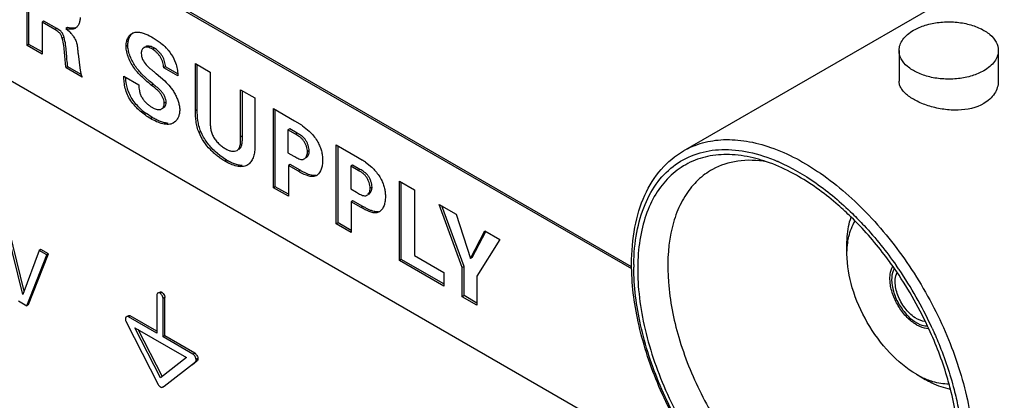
# Model space of a CAD drawing. Header units: inches. Extents: x 0 to 34, y 0 to 22.
# Tile 79 of 124: x 24.394 to 24.974, y 15.328 to 15.552. Entities that reach past the tile are written whole.
import ezdxf

# ---------------------------------------------------------------- set-up
doc = ezdxf.new("R2010")
doc.units = ezdxf.units.IN
doc.header["$LTSCALE"] = 1.87
doc.header["$MEASUREMENT"] = 0
doc.layers.get('0').update_dxf_attribs({"linetype": 'CONTINUOUS'})
doc.layers.add('SURFACES', color=7, linetype='CONTINUOUS')

msp = doc.modelspace()

# ---------------------------------------------------------------- linework, layer by layer
at = {"color": 7, "linetype": 'CONTINUOUS'}
for p, q in [((24.75428, 15.40514), (22.18179, 16.89046)), ((24.75425, 15.40638), (22.18285, 16.89107)), ((22.18179, 16.79011), (24.8103, 15.27244)), ((24.78486, 15.47478), (25.06933, 15.63904)), ((24.39784, 15.53694), (24.39784, 15.58367)), ((24.3989, 15.53755), (24.3989, 15.58306)), ((24.40774, 15.55132), (24.40668, 15.55071)), ((24.40668, 15.55071), (24.40668, 15.53184)), ((24.41429, 15.54631), (24.40668, 15.55071)), ((24.41535, 15.54692), (24.40774, 15.55132)), ((24.41535, 15.54692), (24.41429, 15.54631)), ((24.4177, 15.54524), (24.41535, 15.54692)), ((24.42173, 15.54751), (24.42067, 15.54689)), ((24.42067, 15.54689), (24.42287, 15.54507)), ((24.42364, 15.54713), (24.42173, 15.54751)), ((24.3989, 15.53755), (24.39784, 15.53694)), ((24.40668, 15.53306), (24.3989, 15.53755)), ((24.41971, 15.54176), (24.41865, 15.54114)), ((24.47223, 15.54149), (24.47577, 15.53911)), ((24.40668, 15.53184), (24.39784, 15.53694)), ((24.42795, 15.53197), (24.42918, 15.52221)), ((24.45728, 15.53687), (24.45622, 15.53625)), ((24.46522, 15.53285), (24.46518, 15.53218)), ((24.4729, 15.53528), (24.47184, 15.53467)), ((24.91189, 15.53394), (24.91189, 15.51583)), ((24.97035, 15.53394), (24.97035, 15.51583)), ((24.48443, 15.52895), (24.48574, 15.5257)), ((24.49715, 15.5262), (24.50582, 15.52119)), ((24.49715, 15.49828), (24.49715, 15.5262)), ((24.49821, 15.49889), (24.49821, 15.52558)), ((24.4219, 15.52427), (24.42084, 15.52366)), ((24.43041, 15.51813), (24.42084, 15.52366)), ((24.4298, 15.51971), (24.4219, 15.52427)), ((24.46792, 15.51781), (24.46535, 15.52028)), ((24.47397, 15.52032), (24.47903, 15.51597)), ((24.47945, 15.52439), (24.47839, 15.52378)), ((24.48673, 15.51896), (24.47839, 15.52378)), ((24.4867, 15.5202), (24.47945, 15.52439)), ((24.50582, 15.52119), (24.50582, 15.49276)), ((24.45493, 15.5189), (24.46378, 15.51379)), ((24.4701, 15.5159), (24.46792, 15.51781)), ((24.47071, 15.51538), (24.4701, 15.5159)), ((24.47217, 15.51412), (24.47071, 15.51538)), ((24.47217, 15.51412), (24.47111, 15.5135)), ((24.52373, 15.51085), (24.53218, 15.50597)), ((24.52373, 15.48293), (24.52373, 15.51085)), ((24.52479, 15.48354), (24.52479, 15.51023)), ((24.47878, 15.50281), (24.47875, 15.5033)), ((24.47984, 15.50342), (24.47878, 15.50281)), ((24.4798, 15.50278), (24.47984, 15.50342)), ((24.53218, 15.50597), (24.53218, 15.47682)), ((24.47167, 15.49444), (24.46819, 15.49673)), ((24.47111, 15.50071), (24.47286, 15.49981)), ((24.49821, 15.49889), (24.49715, 15.49828)), ((24.54311, 15.49966), (24.55559, 15.49245)), ((24.54311, 15.45306), (24.54311, 15.49966)), ((24.54417, 15.45367), (24.54417, 15.49904)), ((24.47167, 15.49444), (24.47061, 15.49383)), ((24.48498, 15.49183), (24.48406, 15.49119)), ((24.55559, 15.49245), (24.55859, 15.49067)), ((24.50028, 15.48619), (24.49922, 15.48558)), ((24.55273, 15.48777), (24.55167, 15.48716)), ((24.55604, 15.48464), (24.55167, 15.48716)), ((24.55167, 15.48716), (24.55167, 15.47371)), ((24.5571, 15.48525), (24.55273, 15.48777)), ((24.5571, 15.48525), (24.55604, 15.48464)), ((24.56027, 15.48955), (24.56406, 15.48646)), ((24.52479, 15.48354), (24.52373, 15.48293)), ((24.51141, 15.47206), (24.50876, 15.47434)), ((24.52163, 15.47503), (24.52245, 15.47573)), ((24.52351, 15.47634), (24.52245, 15.47573)), ((24.55167, 15.47371), (24.55514, 15.4717)), ((24.5642, 15.47481), (24.56314, 15.47419)), ((24.58011, 15.47829), (24.59259, 15.47109)), ((24.58011, 15.4317), (24.58011, 15.47829)), ((24.58117, 15.43231), (24.58117, 15.47768)), ((24.51551, 15.46932), (24.51141, 15.47206)), ((24.51551, 15.46932), (24.51445, 15.46871)), ((24.59259, 15.47109), (24.59559, 15.46931)), ((24.59727, 15.46819), (24.60106, 15.46509)), ((24.55295, 15.46677), (24.55189, 15.46616)), ((24.55777, 15.46276), (24.55189, 15.46616)), ((24.55189, 15.46616), (24.55189, 15.44799)), ((24.55883, 15.46337), (24.55295, 15.46677)), ((24.55883, 15.46337), (24.55777, 15.46276)), ((24.58973, 15.4664), (24.58867, 15.46579)), ((24.59304, 15.46327), (24.58867, 15.46579)), ((24.58867, 15.46579), (24.58867, 15.45235)), ((24.5941, 15.46388), (24.58973, 15.4664)), ((24.5941, 15.46388), (24.59304, 15.46327)), ((24.5684, 15.46018), (24.56696, 15.45965)), ((24.61734, 15.45687), (24.62618, 15.45176)), ((24.61734, 15.41021), (24.61734, 15.45687)), ((24.6184, 15.41082), (24.6184, 15.45625)), ((24.54417, 15.45367), (24.54311, 15.45306)), ((24.55189, 15.44799), (24.54311, 15.45306)), ((24.55189, 15.44922), (24.54417, 15.45367)), ((24.58867, 15.45235), (24.59215, 15.45034)), ((24.60121, 15.45344), (24.60014, 15.45283)), ((24.62618, 15.45176), (24.62618, 15.41305)), ((24.58996, 15.4454), (24.58889, 15.44479)), ((24.59477, 15.4414), (24.58889, 15.44479)), ((24.58889, 15.44479), (24.58889, 15.42663)), ((24.59583, 15.44201), (24.58996, 15.4454)), ((24.59583, 15.44201), (24.59477, 15.4414)), ((24.6054, 15.43881), (24.60396, 15.43829)), ((24.64074, 15.44322), (24.65086, 15.43737)), ((24.65439, 15.40594), (24.64074, 15.44322)), ((24.65545, 15.40655), (24.64236, 15.44228)), ((24.65086, 15.43737), (24.6592, 15.4113)), ((24.39543, 15.39016), (24.38638, 15.42686)), ((24.39615, 15.39214), (24.38744, 15.42747)), ((24.58117, 15.43231), (24.58011, 15.4317)), ((24.58889, 15.42663), (24.58011, 15.4317)), ((24.58889, 15.42785), (24.58117, 15.43231)), ((24.6592, 15.4113), (24.66771, 15.42765)), ((24.66026, 15.41191), (24.66829, 15.42734)), ((24.66771, 15.42765), (24.67661, 15.42251)), ((24.67661, 15.42251), (24.66295, 15.40086)), ((24.40497, 15.41612), (24.39543, 15.39016)), ((24.40603, 15.41673), (24.40497, 15.41612)), ((24.40943, 15.41355), (24.40497, 15.41612)), ((24.41049, 15.41416), (24.40603, 15.41673)), ((24.39768, 15.38351), (24.40943, 15.41355)), ((24.39875, 15.38412), (24.41049, 15.41416)), ((24.41049, 15.41416), (24.40943, 15.41355)), ((24.6184, 15.41082), (24.61734, 15.41021)), ((24.64353, 15.39508), (24.61734, 15.41021)), ((24.64353, 15.3963), (24.6184, 15.41082)), ((24.62618, 15.41305), (24.64353, 15.40303)), ((24.66026, 15.41191), (24.6592, 15.4113)), ((24.65545, 15.40655), (24.65439, 15.40594)), ((24.65439, 15.38881), (24.65439, 15.40594)), ((24.65545, 15.38942), (24.65545, 15.40655)), ((24.75551, 15.40788), (24.75551, 15.40624)), ((24.91024, 15.40716), (24.91041, 15.40692)), ((24.64353, 15.40303), (24.64353, 15.39508)), ((24.66295, 15.40086), (24.66295, 15.38387)), ((24.39283, 15.38631), (24.39768, 15.38351)), ((24.47441, 15.3901), (24.47439, 15.38988)), ((24.47439, 15.38988), (24.47439, 15.36728)), ((24.47481, 15.39085), (24.47441, 15.3901)), ((24.47729, 15.39155), (24.47623, 15.39094)), ((24.47729, 15.39155), (24.47814, 15.39074)), ((24.47913, 15.38836), (24.47807, 15.38775)), ((24.47807, 15.36516), (24.47807, 15.38775)), ((24.47913, 15.36577), (24.47913, 15.38836)), ((24.65545, 15.38942), (24.65439, 15.38881)), ((24.66295, 15.38387), (24.65439, 15.38881)), ((24.66295, 15.38509), (24.65545, 15.38942)), ((24.39875, 15.38412), (24.39768, 15.38351)), ((24.45873, 15.37755), (24.45767, 15.37694)), ((24.47439, 15.36728), (24.45767, 15.37694)), ((24.47439, 15.36851), (24.45873, 15.37755)), ((24.45631, 15.37393), (24.47512, 15.33715)), ((24.46143, 15.37053), (24.49185, 15.35295)), ((24.47657, 15.34094), (24.46143, 15.37053)), ((24.47763, 15.34155), (24.46338, 15.3694)), ((24.92142, 15.37392), (24.9242, 15.37247)), ((24.47913, 15.36577), (24.47807, 15.36516)), ((24.49565, 15.35501), (24.47807, 15.36516)), ((24.49671, 15.35562), (24.47913, 15.36577)), ((24.49185, 15.35295), (24.47657, 15.34094)), ((24.49671, 15.35562), (24.49565, 15.35501)), ((24.49855, 15.35243), (24.49749, 15.35182)), ((24.47869, 15.33612), (24.49711, 15.35051)), ((24.49514, 15.34874), (24.49817, 15.35113)), ((24.49817, 15.35113), (24.49711, 15.35051)), ((24.47771, 15.3354), (24.47815, 15.33576)), ((24.47818, 15.33567), (24.47771, 15.3354)), ((24.47818, 15.33572), (24.47869, 15.33612)), ((24.47879, 15.33598), (24.47819, 15.33564))]:
    msp.add_line(p, q, dxfattribs=at)
for centre, radius, start, end in [((24.40965, 15.53162), 0.01886, 41.10765, 45.50081), ((24.41043, 15.53227), 0.01784, 34.60377, 41.17737), ((24.46592, 15.52322), 0.01394, 59.93565, 63.63347), ((24.49182, 15.5286), 0.03967, 227.50768, 233.43733), ((24.53788, 15.45779), 0.03885, 54.81638, 57.79387), ((24.52117, 15.47828), 0.00304, 299.95811, 310.62753), ((24.52121, 15.47822), 0.00297, 310.71222, 320.58112), ((24.55732, 15.4748), 0.00689, 353.87147, 0.04186), ((24.57488, 15.43643), 0.03885, 54.81535, 57.79434), ((24.80546, 15.38605), 0.08706, 71.0101, 75.31386), ((24.7984, 15.37108), 0.10607, 66.59014, 66.7799), ((24.52425, 15.47198), 0.00656, 300.02198, 304.92666), ((24.566, 15.46432), 0.00479, 300.04825, 306.57708), ((24.59432, 15.45344), 0.00689, 353.87154, 0.04184), ((24.603, 15.44296), 0.00479, 300.04825, 306.57708), ((24.71945, 15.27336), 0.23114, 25.13463, 34.86988), ((24.71887, 15.27328), 0.23355, 34.26868, 34.90379), ((24.71622, 15.27149), 0.23675, 25.03301, 34.26462), ((24.47556, 15.38998), 0.00115, 120.01843, 130.84659), ((24.45721, 15.37589), 0.00138, 167.24694, 173.11845), ((24.45996, 15.3758), 0.0041, 200.92962, 207.07585), ((24.72042, 15.27352), 0.23208, 24.6552, 25.01807)]:
    msp.add_arc(centre, radius, start, end, dxfattribs=at)
for points, knots in [([(24.42913, 15.55345), (24.42913, 15.55275), (24.42901, 15.55141), (24.42845, 15.54955), (24.42754, 15.54802), (24.42668, 15.54726), (24.42622, 15.547)], [0, 0, 0, 0, 0.28461, 0.545569, 0.782368, 1, 1, 1, 1]), ([(24.92045, 15.54588), (24.92262, 15.54713), (24.92751, 15.54915), (24.9355, 15.55075), (24.94395, 15.55098), (24.95216, 15.54983), (24.95949, 15.54738), (24.96536, 15.5438), (24.96934, 15.53928), (24.97035, 15.53563), (24.97035, 15.53394)], [0, 0, 0, 0, 0.128834, 0.270572, 0.417887, 0.562386, 0.696201, 0.81359, 0.913062, 1, 1, 1, 1]), ([(24.41733, 15.54389), (24.41711, 15.54415), (24.41622, 15.5451), (24.41512, 15.54583), (24.41429, 15.54631)], [0, 0, 0, 0, 0.262968, 1, 1, 1, 1]), ([(24.41865, 15.54114), (24.41853, 15.54164), (24.41827, 15.54237), (24.41779, 15.54327), (24.41749, 15.54369), (24.41733, 15.54389)], [0, 0, 0, 0, 0.497848, 0.751324, 1, 1, 1, 1]), ([(24.41971, 15.54176), (24.41963, 15.54208), (24.41942, 15.54274), (24.41899, 15.54367), (24.41841, 15.54452), (24.41794, 15.54501), (24.4177, 15.54524)], [0, 0, 0, 0, 0.248052, 0.503695, 0.754523, 1, 1, 1, 1]), ([(24.42622, 15.547), (24.42603, 15.54689), (24.42564, 15.5467), (24.42477, 15.54646), (24.4236, 15.54639), (24.42215, 15.54656), (24.42117, 15.54677), (24.42067, 15.54689)], [0, 0, 0, 0, 0.114329, 0.229802, 0.471069, 0.729681, 1, 1, 1, 1]), ([(24.42671, 15.54734), (24.42648, 15.54725), (24.42548, 15.54697), (24.42442, 15.54702), (24.42364, 15.54713)], [0, 0, 0, 0, 0.237441, 1, 1, 1, 1]), ([(24.45622, 15.53625), (24.45622, 15.5371), (24.45637, 15.53873), (24.45705, 15.54097), (24.45815, 15.54282), (24.45919, 15.54373), (24.45975, 15.54405)], [0, 0, 0, 0, 0.285349, 0.545942, 0.782263, 1, 1, 1, 1]), ([(24.45728, 15.53687), (24.45728, 15.53765), (24.45741, 15.53916), (24.45799, 15.54126), (24.45893, 15.54303), (24.45982, 15.54396), (24.4603, 15.54433)], [0, 0, 0, 0, 0.282711, 0.542991, 0.780897, 1, 1, 1, 1]), ([(24.45975, 15.54405), (24.46003, 15.54421), (24.46062, 15.54448), (24.46193, 15.5448), (24.46297, 15.5448), (24.46366, 15.54474)], [0, 0, 0, 0, 0.238781, 0.482022, 1, 1, 1, 1]), ([(24.46366, 15.54474), (24.46436, 15.54467), (24.4658, 15.54438), (24.46871, 15.54338), (24.47084, 15.54229), (24.47223, 15.54149)], [0, 0, 0, 0, 0.227949, 0.474614, 1, 1, 1, 1]), ([(24.91189, 15.53394), (24.91189, 15.53506), (24.9123, 15.53738), (24.91406, 15.54061), (24.91684, 15.54354), (24.91917, 15.54514), (24.92045, 15.54588)], [0, 0, 0, 0, 0.217785, 0.450932, 0.710267, 1, 1, 1, 1]), ([(24.42084, 15.52366), (24.42064, 15.52511), (24.42031, 15.52799), (24.42002, 15.53234), (24.4196, 15.53674), (24.41904, 15.53967), (24.41865, 15.54114)], [0, 0, 0, 0, 0.248348, 0.49361, 0.741672, 1, 1, 1, 1]), ([(24.4219, 15.52427), (24.4217, 15.52572), (24.42137, 15.5286), (24.42108, 15.53295), (24.42066, 15.53735), (24.4201, 15.54029), (24.41971, 15.54176)], [0, 0, 0, 0, 0.248348, 0.49361, 0.741672, 1, 1, 1, 1]), ([(24.42512, 15.5424), (24.42567, 15.5416), (24.42661, 15.53994), (24.42737, 15.53724), (24.42771, 15.53458), (24.42785, 15.53283), (24.42795, 15.53197)], [0, 0, 0, 0, 0.266228, 0.51762, 0.761946, 1, 1, 1, 1]), ([(24.47577, 15.53911), (24.47611, 15.53885), (24.47748, 15.53775), (24.47877, 15.53656), (24.47968, 15.5356)], [0, 0, 0, 0, 0.24351, 1, 1, 1, 1]), ([(24.47111, 15.5135), (24.46941, 15.51498), (24.46589, 15.51791), (24.46187, 15.52215), (24.45924, 15.5262), (24.45765, 15.52954), (24.45655, 15.53291), (24.45622, 15.53518), (24.45622, 15.53625)], [0, 0, 0, 0, 0.240628, 0.490549, 0.62208, 0.756474, 0.885134, 1, 1, 1, 1]), ([(24.46119, 15.52549), (24.46061, 15.52639), (24.45957, 15.52826), (24.45835, 15.53116), (24.45752, 15.53404), (24.45728, 15.53596), (24.45728, 15.53687)], [0, 0, 0, 0, 0.264022, 0.526946, 0.775944, 1, 1, 1, 1]), ([(24.46518, 15.53218), (24.46518, 15.53159), (24.46533, 15.53037), (24.46612, 15.52798), (24.46767, 15.52587), (24.46951, 15.52405), (24.47101, 15.52276), (24.47251, 15.52154), (24.47349, 15.52073), (24.47397, 15.52032)], [0, 0, 0, 0, 0.115959, 0.239914, 0.490263, 0.619428, 0.749334, 0.877246, 1, 1, 1, 1]), ([(24.46676, 15.53561), (24.46655, 15.53549), (24.46615, 15.53516), (24.46569, 15.53452), (24.46537, 15.53373), (24.46525, 15.53315), (24.46522, 15.53285)], [0, 0, 0, 0, 0.224418, 0.462735, 0.720553, 1, 1, 1, 1]), ([(24.47184, 15.53467), (24.4714, 15.53493), (24.47052, 15.53538), (24.46937, 15.53578), (24.46848, 15.53593), (24.46786, 15.53595), (24.46728, 15.53585), (24.46692, 15.5357), (24.46676, 15.53561)], [0, 0, 0, 0, 0.285042, 0.55102, 0.673243, 0.787647, 0.895483, 1, 1, 1, 1]), ([(24.47211, 15.53571), (24.47173, 15.5359), (24.47097, 15.53622), (24.46984, 15.53653), (24.46892, 15.53658), (24.46826, 15.53644), (24.46796, 15.5363), (24.46782, 15.53622)], [0, 0, 0, 0, 0.284832, 0.547624, 0.783157, 0.89276, 1, 1, 1, 1]), ([(24.47839, 15.52378), (24.47836, 15.52428), (24.47825, 15.52532), (24.47794, 15.5269), (24.4774, 15.52849), (24.47658, 15.53002), (24.47555, 15.53145), (24.47438, 15.53273), (24.47315, 15.53381), (24.47227, 15.53442), (24.47184, 15.53467)], [0, 0, 0, 0, 0.115086, 0.236501, 0.36288, 0.494145, 0.627995, 0.760193, 0.885867, 1, 1, 1, 1]), ([(24.47945, 15.52439), (24.47942, 15.5249), (24.47931, 15.52594), (24.479, 15.52751), (24.47846, 15.5291), (24.47764, 15.53063), (24.47661, 15.53206), (24.47544, 15.53334), (24.47421, 15.53443), (24.47334, 15.53503), (24.4729, 15.53528)], [0, 0, 0, 0, 0.115086, 0.236501, 0.36288, 0.494145, 0.627995, 0.760193, 0.885867, 1, 1, 1, 1]), ([(24.47968, 15.5356), (24.48016, 15.53511), (24.48198, 15.53307), (24.48353, 15.53079), (24.48443, 15.52895)], [0, 0, 0, 0, 0.249605, 1, 1, 1, 1]), ([(24.96179, 15.52201), (24.95963, 15.52076), (24.95473, 15.51874), (24.94674, 15.51714), (24.9383, 15.51691), (24.93008, 15.51806), (24.92275, 15.52051), (24.91688, 15.52409), (24.91291, 15.52861), (24.91189, 15.53226), (24.91189, 15.53394)], [0, 0, 0, 0, 0.128834, 0.270572, 0.417887, 0.562386, 0.696201, 0.81359, 0.913062, 1, 1, 1, 1]), ([(24.97035, 15.53394), (24.97035, 15.53283), (24.96994, 15.53051), (24.96818, 15.52728), (24.9654, 15.52435), (24.96307, 15.52275), (24.96179, 15.52201)], [0, 0, 0, 0, 0.217785, 0.450932, 0.710267, 1, 1, 1, 1]), ([(24.48574, 15.5257), (24.48609, 15.52457), (24.48658, 15.52233), (24.48673, 15.52006), (24.48673, 15.51896)], [0, 0, 0, 0, 0.519486, 1, 1, 1, 1]), ([(24.42918, 15.52221), (24.42924, 15.52187), (24.42938, 15.52119), (24.42964, 15.52017), (24.42999, 15.51915), (24.43027, 15.51847), (24.43041, 15.51813)], [0, 0, 0, 0, 0.240392, 0.487019, 0.74123, 1, 1, 1, 1]), ([(24.46535, 15.52028), (24.46459, 15.52107), (24.4631, 15.52272), (24.46179, 15.52453), (24.46119, 15.52549)], [0, 0, 0, 0, 0.492353, 1, 1, 1, 1]), ([(24.47061, 15.49383), (24.46957, 15.49443), (24.46746, 15.4958), (24.46443, 15.49823), (24.46152, 15.50107), (24.45895, 15.50428), (24.45693, 15.5078), (24.45569, 15.51154), (24.45508, 15.51526), (24.45495, 15.51771), (24.45493, 15.5189)], [0, 0, 0, 0, 0.115654, 0.242258, 0.374346, 0.507171, 0.63731, 0.763627, 0.885577, 1, 1, 1, 1]), ([(24.45679, 15.51242), (24.45667, 15.51292), (24.45628, 15.51484), (24.45609, 15.51681), (24.45603, 15.51827)], [0, 0, 0, 0, 0.258042, 1, 1, 1, 1]), ([(24.47984, 15.50342), (24.47984, 15.50395), (24.47965, 15.50508), (24.47905, 15.50673), (24.47821, 15.50834), (24.47683, 15.51022), (24.47475, 15.5121), (24.47299, 15.51341), (24.47217, 15.51412)], [0, 0, 0, 0, 0.117136, 0.249386, 0.38603, 0.516565, 0.761597, 1, 1, 1, 1]), ([(24.47903, 15.51597), (24.48019, 15.51489), (24.48188, 15.51314), (24.48383, 15.5105), (24.48514, 15.50829), (24.48626, 15.50596), (24.48712, 15.50359), (24.48769, 15.50129), (24.48785, 15.49978), (24.48785, 15.49905)], [0, 0, 0, 0, 0.243468, 0.371193, 0.503711, 0.637171, 0.767074, 0.88919, 1, 1, 1, 1]), ([(24.96179, 15.50264), (24.95733, 15.50007), (24.94907, 15.49838), (24.93826, 15.49905), (24.93008, 15.50085), (24.92283, 15.50364), (24.91774, 15.50667), (24.91471, 15.50944), (24.91312, 15.5115), (24.91212, 15.51363), (24.91189, 15.51512), (24.91189, 15.51583)], [0, 0, 0, 0, 0.270599, 0.420366, 0.569268, 0.707768, 0.826924, 0.877668, 0.922556, 0.962664, 1, 1, 1, 1]), ([(24.97035, 15.51583), (24.97035, 15.51457), (24.96996, 15.51197), (24.96761, 15.50698), (24.96428, 15.50408), (24.96179, 15.50264)], [0, 0, 0, 0, 0.232241, 0.472622, 1, 1, 1, 1]), ([(24.46502, 15.49935), (24.46404, 15.50024), (24.46217, 15.50215), (24.45975, 15.50529), (24.45786, 15.50873), (24.45708, 15.51119), (24.45679, 15.51242)], [0, 0, 0, 0, 0.25437, 0.508959, 0.758029, 1, 1, 1, 1]), ([(24.46378, 15.51379), (24.46378, 15.5132), (24.4638, 15.51199), (24.46401, 15.51014), (24.46451, 15.50824), (24.46541, 15.50639), (24.46662, 15.50465), (24.46802, 15.50308), (24.46952, 15.50175), (24.47058, 15.50101), (24.47111, 15.50071)], [0, 0, 0, 0, 0.111895, 0.229989, 0.353479, 0.483809, 0.619209, 0.754546, 0.883641, 1, 1, 1, 1]), ([(24.47875, 15.5033), (24.4787, 15.50383), (24.47845, 15.50493), (24.4778, 15.50652), (24.47694, 15.50804), (24.47558, 15.50979), (24.47357, 15.51157), (24.4719, 15.51283), (24.47111, 15.5135)], [0, 0, 0, 0, 0.122198, 0.256128, 0.391477, 0.519875, 0.762883, 1, 1, 1, 1]), ([(24.47713, 15.49946), (24.47738, 15.4996), (24.47785, 15.49999), (24.47858, 15.50107), (24.47878, 15.50211), (24.47878, 15.50281)], [0, 0, 0, 0, 0.223315, 0.460473, 1, 1, 1, 1]), ([(24.47819, 15.50007), (24.47841, 15.50019), (24.47881, 15.50051), (24.47948, 15.50138), (24.47973, 15.50221), (24.4798, 15.50278)], [0, 0, 0, 0, 0.228547, 0.46823, 1, 1, 1, 1]), ([(24.47286, 15.49981), (24.47324, 15.49964), (24.47399, 15.49935), (24.47512, 15.49908), (24.47619, 15.49907), (24.47685, 15.49929), (24.47713, 15.49946)], [0, 0, 0, 0, 0.283213, 0.543555, 0.779169, 1, 1, 1, 1]), ([(24.48785, 15.49905), (24.48785, 15.4983), (24.48773, 15.49686), (24.48716, 15.49486), (24.48626, 15.49315), (24.48543, 15.49222), (24.48498, 15.49183)], [0, 0, 0, 0, 0.280726, 0.538722, 0.777073, 1, 1, 1, 1]), ([(24.49922, 15.48558), (24.49878, 15.48664), (24.49807, 15.48879), (24.49726, 15.49304), (24.49715, 15.49622), (24.49715, 15.49828)], [0, 0, 0, 0, 0.26635, 0.5215, 1, 1, 1, 1]), ([(24.50028, 15.48619), (24.49984, 15.48725), (24.49913, 15.4894), (24.49832, 15.49365), (24.49821, 15.49683), (24.49821, 15.49889)], [0, 0, 0, 0, 0.26635, 0.5215, 1, 1, 1, 1]), ([(24.48406, 15.49119), (24.48363, 15.49094), (24.48269, 15.49054), (24.48114, 15.49031), (24.4795, 15.49038), (24.47714, 15.49082), (24.47411, 15.49193), (24.47178, 15.49315), (24.47061, 15.49383)], [0, 0, 0, 0, 0.104435, 0.212078, 0.326436, 0.448815, 0.715334, 1, 1, 1, 1]), ([(24.48107, 15.49098), (24.48031, 15.49104), (24.47874, 15.49131), (24.47639, 15.49208), (24.47401, 15.49315), (24.47245, 15.49399), (24.47167, 15.49444)], [0, 0, 0, 0, 0.226657, 0.47229, 0.732361, 1, 1, 1, 1]), ([(24.50582, 15.49276), (24.50582, 15.49201), (24.50582, 15.49048), (24.50599, 15.48814), (24.50638, 15.48616), (24.50693, 15.48459), (24.50749, 15.48343), (24.50816, 15.4823), (24.5092, 15.48084), (24.51067, 15.47919), (24.51258, 15.4775), (24.51394, 15.47656), (24.51461, 15.47617)], [0, 0, 0, 0, 0.112975, 0.231503, 0.353983, 0.417058, 0.481872, 0.548349, 0.615954, 0.751566, 0.88208, 1, 1, 1, 1]), ([(24.51445, 15.46871), (24.51372, 15.46912), (24.51226, 15.47002), (24.51011, 15.47159), (24.50798, 15.47342), (24.50516, 15.47621), (24.50198, 15.48015), (24.49999, 15.48372), (24.49922, 15.48558)], [0, 0, 0, 0, 0.108215, 0.22255, 0.344933, 0.473271, 0.738087, 1, 1, 1, 1]), ([(24.50876, 15.47434), (24.50698, 15.47601), (24.50372, 15.47968), (24.50121, 15.48393), (24.50028, 15.48619)], [0, 0, 0, 0, 0.499444, 1, 1, 1, 1]), ([(24.5642, 15.47481), (24.5642, 15.47533), (24.56407, 15.47644), (24.56362, 15.47811), (24.56293, 15.47979), (24.56217, 15.4811), (24.56146, 15.48203), (24.56071, 15.48284), (24.55969, 15.48368), (24.55839, 15.48451), (24.55752, 15.485), (24.5571, 15.48525)], [0, 0, 0, 0, 0.118049, 0.250538, 0.38927, 0.525948, 0.591251, 0.653972, 0.773918, 0.889066, 1, 1, 1, 1]), ([(24.56406, 15.48646), (24.56461, 15.48594), (24.56676, 15.48378), (24.5686, 15.48128), (24.56964, 15.47924)], [0, 0, 0, 0, 0.247138, 1, 1, 1, 1]), ([(24.52349, 15.47816), (24.52363, 15.47893), (24.52374, 15.48052), (24.52373, 15.48211), (24.52373, 15.48293)], [0, 0, 0, 0, 0.48668, 1, 1, 1, 1]), ([(24.52455, 15.47879), (24.52469, 15.47955), (24.5248, 15.48114), (24.52479, 15.48273), (24.52479, 15.48354)], [0, 0, 0, 0, 0.486804, 1, 1, 1, 1]), ([(24.56314, 15.47419), (24.56314, 15.47472), (24.56301, 15.47583), (24.56256, 15.4775), (24.56187, 15.47917), (24.56111, 15.48049), (24.5604, 15.48142), (24.55965, 15.48222), (24.55863, 15.48307), (24.55733, 15.4839), (24.55646, 15.48439), (24.55604, 15.48464)], [0, 0, 0, 0, 0.118049, 0.250538, 0.38927, 0.525948, 0.591251, 0.653972, 0.773918, 0.889066, 1, 1, 1, 1]), ([(24.56964, 15.47924), (24.57006, 15.4784), (24.57081, 15.47671), (24.57158, 15.47411), (24.57201, 15.47157), (24.5721, 15.4699), (24.5721, 15.46909)], [0, 0, 0, 0, 0.267336, 0.525189, 0.770307, 1, 1, 1, 1]), ([(24.78486, 15.47478), (24.78835, 15.4768), (24.79605, 15.48), (24.80877, 15.48187), (24.82242, 15.48086), (24.84226, 15.47558), (24.86762, 15.46171), (24.89564, 15.4369), (24.92041, 15.40519), (24.93991, 15.36916), (24.95256, 15.33176), (24.95595, 15.30629), (24.95595, 15.29418)], [0, 0, 0, 0, 0.042859, 0.087488, 0.135321, 0.187285, 0.304551, 0.438224, 0.582572, 0.729729, 0.87132, 1, 1, 1, 1]), ([(24.51461, 15.47617), (24.51492, 15.47599), (24.51552, 15.47565), (24.51646, 15.47521), (24.5174, 15.47487), (24.51833, 15.47464), (24.51924, 15.47453), (24.52036, 15.47455), (24.52117, 15.47477), (24.52163, 15.47503)], [0, 0, 0, 0, 0.142837, 0.281974, 0.417144, 0.546991, 0.670374, 0.786728, 1, 1, 1, 1]), ([(24.52245, 15.47573), (24.52273, 15.47604), (24.52318, 15.47683), (24.5234, 15.4777), (24.52349, 15.47816)], [0, 0, 0, 0, 0.472964, 1, 1, 1, 1]), ([(24.52351, 15.47634), (24.52379, 15.47665), (24.52424, 15.47745), (24.52446, 15.47833), (24.52455, 15.47879)], [0, 0, 0, 0, 0.472831, 1, 1, 1, 1]), ([(24.53218, 15.47682), (24.53218, 15.47575), (24.53201, 15.47367), (24.53122, 15.47078), (24.52993, 15.46835), (24.52868, 15.46708), (24.528, 15.4666)], [0, 0, 0, 0, 0.282394, 0.543596, 0.781783, 1, 1, 1, 1]), ([(24.56123, 15.47), (24.56153, 15.47018), (24.56209, 15.47067), (24.56269, 15.47167), (24.56306, 15.47287), (24.56314, 15.47374), (24.56314, 15.47419)], [0, 0, 0, 0, 0.218402, 0.456769, 0.717996, 1, 1, 1, 1]), ([(24.56229, 15.47062), (24.56255, 15.47077), (24.56304, 15.47117), (24.56359, 15.47199), (24.56399, 15.47297), (24.56412, 15.47369), (24.56416, 15.47407)], [0, 0, 0, 0, 0.2224, 0.461653, 0.721112, 1, 1, 1, 1]), ([(24.75421, 15.4081), (24.75421, 15.41537), (24.75532, 15.42926), (24.76104, 15.44846), (24.77075, 15.46425), (24.77993, 15.47194), (24.78486, 15.47478)], [0, 0, 0, 0, 0.284403, 0.541829, 0.777187, 1, 1, 1, 1]), ([(24.75551, 15.40788), (24.75559, 15.4142), (24.75664, 15.42623), (24.76133, 15.44289), (24.76903, 15.45676), (24.77963, 15.46726), (24.79276, 15.47385), (24.80776, 15.47624), (24.82401, 15.4745), (24.83478, 15.4709), (24.84022, 15.46857)], [0, 0, 0, 0, 0.147117, 0.280073, 0.400576, 0.51272, 0.622681, 0.73725, 0.861951, 1, 1, 1, 1]), ([(24.52753, 15.4663), (24.52711, 15.46606), (24.5262, 15.46567), (24.5247, 15.46541), (24.52311, 15.46544), (24.52081, 15.46583), (24.51786, 15.46688), (24.51559, 15.46805), (24.51445, 15.46871)], [0, 0, 0, 0, 0.104583, 0.212239, 0.326375, 0.448379, 0.714327, 1, 1, 1, 1]), ([(24.52472, 15.46606), (24.52398, 15.46609), (24.52244, 15.46633), (24.52014, 15.46704), (24.51781, 15.46806), (24.51627, 15.46888), (24.51551, 15.46932)], [0, 0, 0, 0, 0.225742, 0.470659, 0.730837, 1, 1, 1, 1]), ([(24.55514, 15.4717), (24.55592, 15.47126), (24.55705, 15.47058), (24.55859, 15.4699), (24.55936, 15.46971), (24.55973, 15.46968)], [0, 0, 0, 0, 0.531512, 0.779314, 1, 1, 1, 1]), ([(24.55973, 15.46968), (24.56, 15.46966), (24.56052, 15.46968), (24.56101, 15.46988), (24.56123, 15.47)], [0, 0, 0, 0, 0.509886, 1, 1, 1, 1]), ([(24.5721, 15.46909), (24.5721, 15.4682), (24.572, 15.46689), (24.57165, 15.4652), (24.571, 15.46304), (24.57, 15.46133), (24.56885, 15.46048)], [0, 0, 0, 0, 0.281632, 0.416794, 0.54674, 1, 1, 1, 1]), ([(24.82754, 15.47026), (24.82297, 15.47145), (24.81397, 15.47299), (24.8007, 15.47234), (24.78863, 15.46857), (24.77817, 15.46174), (24.76968, 15.4521), (24.76336, 15.43999), (24.75928, 15.42577), (24.7575, 15.40977), (24.75803, 15.39237), (24.76188, 15.36724), (24.77234, 15.33513), (24.7919, 15.29895), (24.80923, 15.27723), (24.81879, 15.2675)], [0, 0, 0, 0, 0.052961, 0.101746, 0.147836, 0.193261, 0.240198, 0.290495, 0.345372, 0.405383, 0.470511, 0.540297, 0.690272, 0.846869, 1, 1, 1, 1]), ([(24.83379, 15.46835), (24.82819, 15.46929), (24.81712, 15.46973), (24.80646, 15.46633), (24.80189, 15.46381)], [0, 0, 0, 0, 0.521107, 1, 1, 1, 1]), ([(24.85259, 15.45969), (24.85104, 15.46059), (24.84498, 15.46391), (24.83863, 15.46671), (24.83379, 15.46837)], [0, 0, 0, 0, 0.260106, 1, 1, 1, 1]), ([(24.84055, 15.46843), (24.84835, 15.46505), (24.86396, 15.45598), (24.87769, 15.44435), (24.88441, 15.43777)], [0, 0, 0, 0, 0.474715, 1, 1, 1, 1]), ([(24.56696, 15.45965), (24.56626, 15.45954), (24.56471, 15.45963), (24.56157, 15.46062), (24.5593, 15.46188), (24.55777, 15.46276)], [0, 0, 0, 0, 0.215622, 0.460457, 1, 1, 1, 1]), ([(24.56545, 15.46041), (24.5649, 15.46053), (24.56378, 15.46088), (24.56212, 15.46159), (24.56047, 15.46244), (24.55938, 15.46306), (24.55883, 15.46337)], [0, 0, 0, 0, 0.233712, 0.482686, 0.739904, 1, 1, 1, 1]), ([(24.60014, 15.45283), (24.60014, 15.45335), (24.60001, 15.45446), (24.59956, 15.45613), (24.59887, 15.45781), (24.59811, 15.45912), (24.5974, 15.46006), (24.59665, 15.46086), (24.59563, 15.4617), (24.59434, 15.46253), (24.59346, 15.46303), (24.59304, 15.46327)], [0, 0, 0, 0, 0.118047, 0.250535, 0.389265, 0.525943, 0.591247, 0.653969, 0.773917, 0.889066, 1, 1, 1, 1]), ([(24.60121, 15.45344), (24.60121, 15.45397), (24.60107, 15.45508), (24.60062, 15.45675), (24.59993, 15.45842), (24.59917, 15.45973), (24.59846, 15.46067), (24.59771, 15.46147), (24.59669, 15.46232), (24.5954, 15.46314), (24.59452, 15.46364), (24.5941, 15.46388)], [0, 0, 0, 0, 0.118047, 0.250535, 0.389265, 0.525943, 0.591247, 0.653969, 0.773917, 0.889066, 1, 1, 1, 1]), ([(24.60106, 15.46509), (24.60161, 15.46458), (24.60376, 15.46242), (24.6056, 15.45992), (24.60664, 15.45788)], [0, 0, 0, 0, 0.247138, 1, 1, 1, 1]), ([(24.80189, 15.46381), (24.7988, 15.46211), (24.79292, 15.45779), (24.7858, 15.44909), (24.78046, 15.4384), (24.77561, 15.42114), (24.77485, 15.39588), (24.78126, 15.36376), (24.79437, 15.33103), (24.81313, 15.30038), (24.83596, 15.27433), (24.85383, 15.26056), (24.86303, 15.25525)], [0, 0, 0, 0, 0.042862, 0.087381, 0.135041, 0.186816, 0.303771, 0.437335, 0.581786, 0.72919, 0.871074, 1, 1, 1, 1]), ([(24.56802, 15.46026), (24.56782, 15.46023), (24.56696, 15.46015), (24.56609, 15.46026), (24.56545, 15.46041)], [0, 0, 0, 0, 0.236561, 1, 1, 1, 1]), ([(24.60664, 15.45788), (24.60706, 15.45704), (24.60781, 15.45535), (24.60858, 15.45274), (24.60901, 15.4502), (24.6091, 15.44853), (24.6091, 15.44773)], [0, 0, 0, 0, 0.267336, 0.525189, 0.770307, 1, 1, 1, 1]), ([(24.88363, 15.43574), (24.88117, 15.43814), (24.87157, 15.44703), (24.86095, 15.45486), (24.85259, 15.45969)], [0, 0, 0, 0, 0.262487, 1, 1, 1, 1]), ([(24.59215, 15.45034), (24.59292, 15.44989), (24.59405, 15.44921), (24.59559, 15.44854), (24.59636, 15.44834), (24.59673, 15.44831)], [0, 0, 0, 0, 0.531514, 0.779316, 1, 1, 1, 1]), ([(24.59823, 15.44864), (24.59853, 15.44881), (24.59909, 15.44931), (24.59969, 15.4503), (24.60006, 15.45151), (24.60014, 15.45238), (24.60014, 15.45283)], [0, 0, 0, 0, 0.218396, 0.456764, 0.717995, 1, 1, 1, 1]), ([(24.59929, 15.44925), (24.59955, 15.4494), (24.60004, 15.44981), (24.60059, 15.45062), (24.60099, 15.45161), (24.60113, 15.45233), (24.60117, 15.4527)], [0, 0, 0, 0, 0.222394, 0.461646, 0.721109, 1, 1, 1, 1]), ([(24.59673, 15.44831), (24.597, 15.44829), (24.59752, 15.44832), (24.59801, 15.44851), (24.59823, 15.44864)], [0, 0, 0, 0, 0.509888, 1, 1, 1, 1]), ([(24.6091, 15.44773), (24.6091, 15.44684), (24.609, 15.44552), (24.60865, 15.44383), (24.608, 15.44168), (24.607, 15.43996), (24.60586, 15.43911)], [0, 0, 0, 0, 0.281632, 0.416794, 0.54674, 1, 1, 1, 1]), ([(24.60396, 15.43829), (24.60326, 15.43818), (24.60172, 15.43827), (24.59857, 15.43925), (24.5963, 15.44051), (24.59477, 15.4414)], [0, 0, 0, 0, 0.215613, 0.460451, 1, 1, 1, 1]), ([(24.60245, 15.43904), (24.6019, 15.43917), (24.60078, 15.43952), (24.59912, 15.44022), (24.59747, 15.44107), (24.59638, 15.4417), (24.59583, 15.44201)], [0, 0, 0, 0, 0.233711, 0.482689, 0.739908, 1, 1, 1, 1]), ([(24.60502, 15.4389), (24.60482, 15.43887), (24.60396, 15.43879), (24.60309, 15.4389), (24.60245, 15.43904)], [0, 0, 0, 0, 0.236557, 1, 1, 1, 1]), ([(24.90909, 15.4055), (24.90716, 15.40827), (24.89938, 15.41891), (24.89065, 15.42887), (24.88363, 15.43574)], [0, 0, 0, 0, 0.255373, 1, 1, 1, 1]), ([(24.88441, 15.43777), (24.88674, 15.43549), (24.89606, 15.42591), (24.90445, 15.41543), (24.91024, 15.40716)], [0, 0, 0, 0, 0.244031, 1, 1, 1, 1]), ([(24.81029, 15.27242), (24.80176, 15.28209), (24.78631, 15.30306), (24.76864, 15.33734), (24.75723, 15.37268), (24.75421, 15.39666), (24.75421, 15.4081)], [0, 0, 0, 0, 0.258527, 0.51967, 0.770479, 1, 1, 1, 1]), ([(24.81275, 15.27101), (24.80407, 15.28053), (24.78833, 15.30133), (24.77029, 15.33552), (24.75863, 15.37084), (24.75551, 15.39483), (24.75551, 15.40624)], [0, 0, 0, 0, 0.258034, 0.519824, 0.77125, 1, 1, 1, 1]), ([(24.90906, 15.40549), (24.9088, 15.40504), (24.90782, 15.40295), (24.90751, 15.4006), (24.90751, 15.39882)], [0, 0, 0, 0, 0.226787, 1, 1, 1, 1]), ([(24.90751, 15.39882), (24.90751, 15.3965), (24.90835, 15.39161), (24.91131, 15.38469), (24.91568, 15.37852), (24.91943, 15.37519), (24.92142, 15.37392)], [0, 0, 0, 0, 0.235861, 0.497052, 0.759871, 1, 1, 1, 1]), ([(24.90959, 15.39761), (24.90959, 15.39812), (24.90968, 15.39998), (24.91014, 15.40185), (24.91077, 15.40305)], [0, 0, 0, 0, 0.273806, 1, 1, 1, 1]), ([(24.92739, 15.37421), (24.92523, 15.3743), (24.92049, 15.37639), (24.91495, 15.38201), (24.91086, 15.38936), (24.90959, 15.39495), (24.90959, 15.39761)], [0, 0, 0, 0, 0.206694, 0.466536, 0.745867, 1, 1, 1, 1]), ([(24.47623, 15.39094), (24.47603, 15.39105), (24.4756, 15.39119), (24.47516, 15.39107), (24.47498, 15.39097)], [0, 0, 0, 0, 0.526303, 1, 1, 1, 1]), ([(24.47604, 15.39158), (24.47622, 15.39169), (24.47666, 15.3918), (24.47709, 15.39166), (24.47729, 15.39155)], [0, 0, 0, 0, 0.473697, 1, 1, 1, 1]), ([(24.47807, 15.38775), (24.47807, 15.38788), (24.47803, 15.38817), (24.47786, 15.38878), (24.4775, 15.38955), (24.47702, 15.39024), (24.47658, 15.39069), (24.47635, 15.39087), (24.47623, 15.39094)], [0, 0, 0, 0, 0.107247, 0.229333, 0.499995, 0.770659, 0.892749, 1, 1, 1, 1]), ([(24.47814, 15.39074), (24.47842, 15.39037), (24.47877, 15.38977), (24.47906, 15.38895), (24.47913, 15.38855), (24.47913, 15.38836)], [0, 0, 0, 0, 0.535793, 0.785604, 1, 1, 1, 1]), ([(24.45592, 15.37598), (24.45586, 15.37574), (24.45587, 15.37516), (24.45602, 15.37462), (24.45613, 15.37433)], [0, 0, 0, 0, 0.454501, 1, 1, 1, 1]), ([(24.45643, 15.37697), (24.45629, 15.37689), (24.45604, 15.37666), (24.4559, 15.37635), (24.45587, 15.37619)], [0, 0, 0, 0, 0.484678, 1, 1, 1, 1]), ([(24.45767, 15.37694), (24.45748, 15.37705), (24.45704, 15.37718), (24.4566, 15.37707), (24.45643, 15.37697)], [0, 0, 0, 0, 0.526303, 1, 1, 1, 1]), ([(24.45749, 15.37758), (24.45766, 15.37768), (24.4581, 15.3778), (24.45854, 15.37766), (24.45873, 15.37755)], [0, 0, 0, 0, 0.473697, 1, 1, 1, 1]), ([(24.9242, 15.37247), (24.92458, 15.37232), (24.92603, 15.37179), (24.92757, 15.3715), (24.9287, 15.37151)], [0, 0, 0, 0, 0.268249, 1, 1, 1, 1]), ([(24.94216, 15.33437), (24.94136, 15.33749), (24.93777, 15.35018), (24.93294, 15.36251), (24.9287, 15.37153)], [0, 0, 0, 0, 0.24399, 1, 1, 1, 1]), ([(24.93134, 15.37034), (24.93271, 15.36735), (24.93782, 15.35556), (24.94194, 15.34332), (24.94431, 15.33404)], [0, 0, 0, 0, 0.255257, 1, 1, 1, 1]), ([(24.49748, 15.35164), (24.4975, 15.35177), (24.49749, 15.35207), (24.49734, 15.3527), (24.49698, 15.35351), (24.49649, 15.35425), (24.49602, 15.35474), (24.49578, 15.35493), (24.49565, 15.35501)], [0, 0, 0, 0, 0.100957, 0.219175, 0.48952, 0.765697, 0.890718, 1, 1, 1, 1]), ([(24.49671, 15.35562), (24.49684, 15.35555), (24.49708, 15.35536), (24.49755, 15.35487), (24.49804, 15.35412), (24.4984, 15.35332), (24.49855, 15.35268), (24.49856, 15.35239), (24.49854, 15.35226)], [0, 0, 0, 0, 0.109223, 0.234162, 0.510185, 0.780544, 0.898872, 1, 1, 1, 1]), ([(24.49711, 15.35051), (24.49718, 15.35057), (24.49745, 15.35086), (24.49754, 15.35128), (24.49755, 15.35159)], [0, 0, 0, 0, 0.218912, 1, 1, 1, 1]), ([(24.49861, 15.35221), (24.49861, 15.3521), (24.49857, 15.35171), (24.49839, 15.3513), (24.49817, 15.35113)], [0, 0, 0, 0, 0.287801, 1, 1, 1, 1]), ([(24.47512, 15.33715), (24.47529, 15.33682), (24.47561, 15.33636), (24.47612, 15.33586), (24.47639, 15.33566), (24.47653, 15.33558)], [0, 0, 0, 0, 0.523208, 0.773959, 1, 1, 1, 1]), ([(24.47653, 15.33558), (24.47663, 15.33552), (24.47699, 15.33535), (24.47745, 15.33529), (24.47771, 15.3354)], [0, 0, 0, 0, 0.288207, 1, 1, 1, 1]), ([(24.94554, 15.27504), (24.94731, 15.28422), (24.94815, 15.30437), (24.94478, 15.32413), (24.94216, 15.33437)], [0, 0, 0, 0, 0.469338, 1, 1, 1, 1]), ([(24.94431, 15.33404), (24.94519, 15.33063), (24.94816, 15.31756), (24.94968, 15.30412), (24.94968, 15.29422)], [0, 0, 0, 0, 0.262502, 1, 1, 1, 1])]:
    msp.add_open_spline(points, degree=3, knots=knots, dxfattribs=at)
at = {"layer": 'SURFACES', "color": 7, "linetype": 'CONTINUOUS'}
for p, q in [((24.88117, 15.41402), (24.88117, 15.42005)), ((24.88117, 15.41402), (24.88152, 15.42003)), ((24.90662, 15.39675), (24.90648, 15.40027)), ((24.92212, 15.34309), (24.92735, 15.34007))]:
    msp.add_line(p, q, dxfattribs=at)
for centre, radius, start, end in [((24.92491, 15.4147), 0.04371, 171.96289, 173.00015), ((24.94808, 15.38801), 0.05188, 239.98674, 243.84862), ((24.94561, 15.38305), 0.04635, 243.88105, 247.99456)]:
    msp.add_arc(centre, radius, start, end, dxfattribs=at)
for points, knots in [([(24.88117, 15.42005), (24.88117, 15.42147), (24.88135, 15.42678), (24.88232, 15.43208), (24.88361, 15.43575)], [0, 0, 0, 0, 0.267664, 1, 1, 1, 1]), ([(24.88163, 15.42081), (24.88179, 15.422), (24.8826, 15.42638), (24.88421, 15.43064), (24.88593, 15.43341)], [0, 0, 0, 0, 0.269036, 1, 1, 1, 1]), ([(24.92212, 15.34309), (24.91631, 15.34645), (24.90531, 15.35571), (24.89246, 15.37326), (24.88369, 15.39315), (24.88117, 15.40731), (24.88117, 15.41402)], [0, 0, 0, 0, 0.237229, 0.500007, 0.762786, 1, 1, 1, 1]), ([(24.90648, 15.40027), (24.90651, 15.40089), (24.9067, 15.40311), (24.90737, 15.40532), (24.90821, 15.40671)], [0, 0, 0, 0, 0.274322, 1, 1, 1, 1]), ([(24.92212, 15.3723), (24.92011, 15.37346), (24.91627, 15.37659), (24.91162, 15.38253), (24.90819, 15.38939), (24.9069, 15.39433), (24.90662, 15.39675)], [0, 0, 0, 0, 0.233443, 0.491739, 0.754494, 1, 1, 1, 1]), ([(24.92212, 15.3723), (24.92273, 15.37195), (24.92496, 15.3708), (24.9275, 15.37013), (24.92933, 15.37016)], [0, 0, 0, 0, 0.276585, 1, 1, 1, 1]), ([(24.92735, 15.34007), (24.92857, 15.33937), (24.93325, 15.33688), (24.93832, 15.33506), (24.94213, 15.33435)], [0, 0, 0, 0, 0.26738, 1, 1, 1, 1]), ([(24.92825, 15.34009), (24.92936, 15.33964), (24.93356, 15.33814), (24.93807, 15.33741), (24.94132, 15.33752)], [0, 0, 0, 0, 0.269215, 1, 1, 1, 1])]:
    msp.add_open_spline(points, degree=3, knots=knots, dxfattribs=at)

doc.saveas('drawing.dxf')
